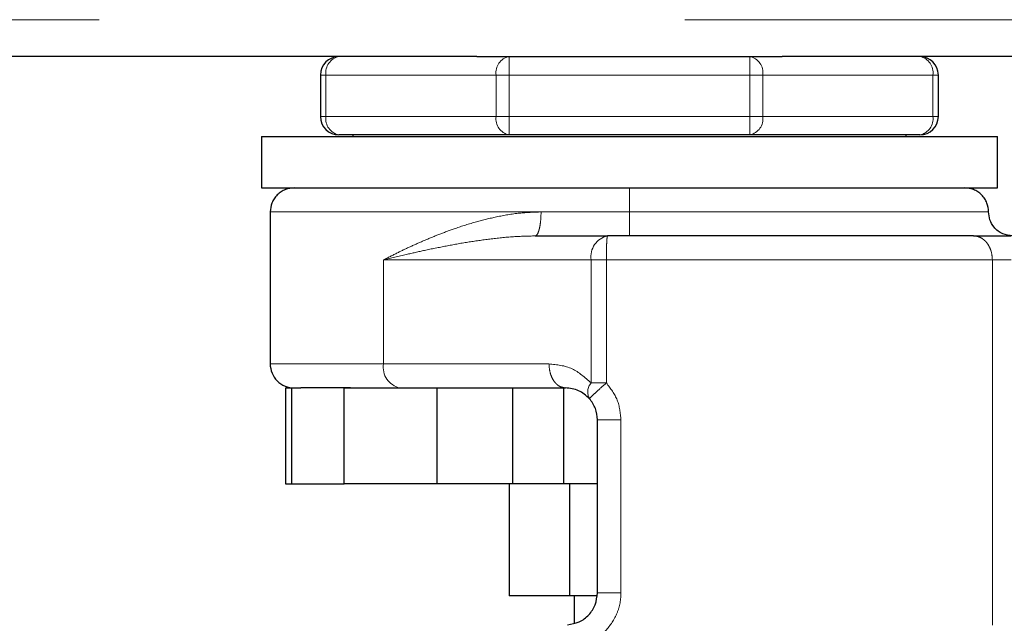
# Model space of a CAD drawing. Header units: millimetres. Extents: x 18 to 260, y 57 to 148.
# Tile 50 of 80: x 159.35 to 161.48, y 58.57 to 59.88. Entities that reach past the tile are written whole.
import ezdxf

# ---------------------------------------------------------------- set-up
doc = ezdxf.new("R2010")
doc.units = ezdxf.units.MM
doc.linetypes.add('PHANTOM', pattern=[12.7, 6.35, -1.27, 1.27, -1.27, 1.27, -1.27])

msp = doc.modelspace()

# ---------------------------------------------------------------- linework, layer by layer
at = {"color": 8, "linetype": 'PHANTOM', "lineweight": 18}
for p, q in [((205.241, 59.8796), (156.111, 59.8796)), ((160.41, 59.7596), (160.41, 59.7996)), ((160.9319, 59.7996), (160.9319, 59.7596)), ((160.0127, 59.7596), (160.001, 59.7596)), ((160.0127, 59.7596), (160.3818, 59.7596)), ((160.0127, 59.6696), (160.0127, 59.7596)), ((160.3818, 59.7596), (160.3818, 59.6696)), ((160.41, 59.7596), (160.3818, 59.7596)), ((160.41, 59.6696), (160.41, 59.7596)), ((160.41, 59.7596), (160.9319, 59.7596)), ((160.9319, 59.7596), (160.9319, 59.6696)), ((160.9602, 59.7596), (160.9319, 59.7596)), ((160.9602, 59.6696), (160.9602, 59.7596)), ((160.9602, 59.7596), (161.3293, 59.7596)), ((161.3293, 59.7596), (161.3293, 59.6696)), ((161.3293, 59.7596), (161.341, 59.7596)), ((160.0127, 59.6696), (160.001, 59.6696)), ((160.0127, 59.6696), (160.3818, 59.6696)), ((160.41, 59.6696), (160.3818, 59.6696)), ((160.41, 59.6696), (160.9319, 59.6696)), ((160.41, 59.6296), (160.41, 59.6696)), ((160.9602, 59.6696), (160.9319, 59.6696)), ((160.9319, 59.6696), (160.9319, 59.6296)), ((160.9602, 59.6696), (161.3293, 59.6696)), ((161.3293, 59.6696), (161.341, 59.6696)), ((159.892, 59.4626), (160.4793, 59.4626)), ((160.4793, 59.4626), (160.671, 59.4626)), ((160.671, 59.4626), (161.45, 59.4626)), ((160.1374, 59.1329), (160.1374, 59.3585)), ((160.1374, 59.3585), (160.5879, 59.3585)), ((160.5879, 59.0915), (160.5879, 59.3585)), ((160.5879, 59.3585), (160.6209, 59.3585)), ((160.6209, 59.3585), (161.4582, 59.3585)), ((160.6209, 59.0915), (160.6209, 59.3585)), ((161.4582, 59.3585), (161.4582, 58.5659)), ((161.4989, 59.3585), (161.4582, 59.3585)), ((160.1374, 59.1329), (159.892, 59.1329)), ((160.4965, 59.1329), (160.1374, 59.1329)), ((160.6209, 59.0915), (160.5879, 59.0915)), ((160.6527, 58.636), (160.6527, 59.0115)), ((160.6527, 58.636), (160.6016, 58.636))]:
    msp.add_line(p, q, dxfattribs=at)
at = {"color": 7, "linetype": 'Continuous', "lineweight": 25}
for p, q in [((160.34, 59.7996), (156.111, 59.7996)), ((160.34, 59.7996), (160.41, 59.7996)), ((160.41, 59.7996), (160.9319, 59.7996)), ((160.9319, 59.7996), (161.0019, 59.7996)), ((192.92, 59.7996), (161.0019, 59.7996)), ((160.001, 59.7596), (160.001, 59.6696)), ((161.341, 59.6696), (161.341, 59.7596)), ((159.8729, 59.6262), (159.8729, 59.5146)), ((159.8729, 59.6262), (161.4691, 59.6262)), ((160.41, 59.6296), (160.041, 59.6296)), ((160.071, 59.6296), (160.071, 59.6262)), ((160.9319, 59.6296), (160.41, 59.6296)), ((161.301, 59.6296), (160.9319, 59.6296)), ((161.271, 59.6262), (161.271, 59.6296)), ((161.4691, 59.5146), (161.4691, 59.6262)), ((159.8729, 59.5146), (161.4691, 59.5146)), ((159.892, 59.4626), (159.892, 59.1329)), ((160.4665, 59.4105), (160.6235, 59.4105)), ((159.9249, 59.0809), (159.9249, 58.8726)), ((159.9249, 59.0809), (159.9386, 59.0809)), ((159.9386, 58.8726), (159.9386, 59.0809)), ((159.9386, 59.0809), (159.9581, 59.0809)), ((160.0525, 58.8726), (160.0525, 59.0809)), ((160.0525, 59.0809), (160.2537, 59.0809)), ((160.2537, 58.8726), (160.2537, 59.0809)), ((160.2537, 59.0809), (160.2604, 59.0809)), ((160.2604, 59.0809), (160.5322, 59.0809)), ((160.4175, 59.0809), (160.4175, 58.8726)), ((160.5287, 58.8726), (160.5287, 59.0809)), ((160.6016, 58.636), (160.6016, 59.0115)), ((159.9249, 58.8726), (159.9386, 58.8726)), ((159.9386, 58.8726), (160.0525, 58.8726)), ((160.2537, 58.8726), (160.0525, 58.8726)), ((160.4175, 58.8726), (160.2537, 58.8726)), ((160.4105, 58.8726), (160.4105, 58.6297)), ((160.5287, 58.8726), (160.4175, 58.8726)), ((160.6016, 58.8726), (160.5287, 58.8726)), ((160.5408, 58.8726), (160.5408, 58.6297)), ((160.5408, 58.6297), (160.4105, 58.6297)), ((160.6004, 58.6297), (160.5408, 58.6297)), ((160.551, 58.6297), (160.551, 58.5704))]:
    msp.add_line(p, q, dxfattribs=at)
for centre, radius, start, end in [((160.041, 59.7596), 0.04, 90, 180), ((161.301, 59.7596), 0.04, 0, 90), ((160.041, 59.6696), 0.04, 180, 270), ((161.301, 59.6696), 0.04, 270, 360), ((159.944, 59.1329), 0.0521, 179.9999, 270)]:
    msp.add_arc(centre, radius, start, end, dxfattribs=at)
at = {"color": 8, "linetype": 'PHANTOM', "lineweight": 18}
for centre, radius, start, end in [((160.0481, 59.7646), 0.0357, 101.4267, 188.0412), ((160.4171, 59.7646), 0.0357, 101.4196, 188.0575), ((160.9249, 59.7646), 0.0357, 351.9425, 78.5804), ((161.2939, 59.7646), 0.0357, 351.9588, 78.5733), ((160.0481, 59.6646), 0.0357, 171.9588, 258.5732), ((160.4171, 59.6646), 0.0357, 171.9426, 258.5804), ((160.9249, 59.6646), 0.0357, 281.4196, 8.0574), ((161.2939, 59.6646), 0.0357, 281.4268, 8.0412), ((160.6336, 59.3654), 0.0463, 102.5925, 188.5883), ((160.1832, 59.126), 0.0463, 171.4102, 257.4019), ((160.6109, 59.0719), 0.0303, 139.4826, 208.9182)]:
    msp.add_arc(centre, radius, start, end, dxfattribs=at)
at = {"color": 7, "linetype": 'Continuous', "lineweight": 25}
for points, knots in [([(159.944, 59.5146), (159.9375, 59.5139), (159.9274, 59.5129), (159.9153, 59.5064), (159.9069, 59.4996), (159.9002, 59.4913), (159.8937, 59.4792), (159.8927, 59.4691), (159.892, 59.4626)], [0, 0, 0, 0, 0.239454, 0.368349, 0.500016, 0.631626, 0.760533, 1, 1, 1, 1]), ([(161.45, 59.4626), (161.4493, 59.4691), (161.4483, 59.4792), (161.4418, 59.4913), (161.4351, 59.4996), (161.4267, 59.5064), (161.4146, 59.5129), (161.4045, 59.5139), (161.398, 59.5146)], [0, 0, 0, 0, 0.239467, 0.368374, 0.499984, 0.631651, 0.760546, 1, 1, 1, 1]), ([(161.5021, 59.4105), (161.4947, 59.4114), (161.4793, 59.4133), (161.4619, 59.4274), (161.4517, 59.4449), (161.4506, 59.4568), (161.45, 59.4626)], [0, 0, 0, 0, 0.270295, 0.562423, 0.789743, 1, 1, 1, 1]), ([(161.4175, 59.4105), (161.3936, 59.4105), (161.3454, 59.4105), (161.2604, 59.4105), (161.1666, 59.4105), (161.0648, 59.4105), (160.9572, 59.4105), (160.8464, 59.4105), (160.7346, 59.4105), (160.6603, 59.4105), (160.6235, 59.4105)], [0, 0, 0, 0, 0.121919, 0.246445, 0.372761, 0.500001, 0.62724, 0.75356, 0.87808, 1, 1, 1, 1]), ([(161.4175, 59.4105), (161.4227, 59.4105), (161.4332, 59.4105), (161.4534, 59.4105), (161.4756, 59.4105), (161.4912, 59.4105), (161.4989, 59.4105)], [0, 0, 0, 0, 0.246842, 0.500001, 0.753206, 1, 1, 1, 1]), ([(160.0663, 59.0809), (160.0498, 59.0809), (160.0167, 59.0809), (159.9802, 59.0809), (159.9654, 59.0809), (159.9581, 59.0809)], [0, 0, 0, 0, 0.3332009, 0.6672989, 1, 1, 1, 1]), ([(160.5844, 59.0572), (160.5766, 59.064), (160.5601, 59.0784), (160.5419, 59.08), (160.5322, 59.0809)], [0, 0, 0, 0, 0.4666896, 1, 1, 1, 1]), ([(160.6016, 59.0115), (160.6008, 59.0199), (160.5992, 59.0367), (160.5893, 59.0504), (160.5844, 59.0572)], [0, 0, 0, 0, 0.499947, 1, 1, 1, 1]), ([(160.5368, 58.5668), (160.5454, 58.5683), (160.5624, 58.5713), (160.5839, 58.5875), (160.5987, 58.6098), (160.6006, 58.6273), (160.6016, 58.636)], [0, 0, 0, 0, 0.252066, 0.501717, 0.75058, 1, 1, 1, 1])]:
    msp.add_open_spline(points, degree=3, knots=knots, dxfattribs=at)
at = {"color": 8, "linetype": 'PHANTOM', "lineweight": 18}
for points, knots in [([(160.671, 59.4626), (160.671, 59.4699), (160.671, 59.4853), (160.671, 59.5027), (160.671, 59.5129), (160.671, 59.5141), (160.671, 59.5146)], [0, 0, 0, 0, 0.270261, 0.562418, 0.789737, 1, 1, 1, 1]), ([(160.4793, 59.4626), (160.4638, 59.462), (160.4308, 59.4608), (160.384, 59.4526), (160.3373, 59.4411), (160.2964, 59.4281), (160.2595, 59.4145), (160.2276, 59.4014), (160.197, 59.3879), (160.1668, 59.3735), (160.1475, 59.3636), (160.1374, 59.3585)], [0, 0, 0, 0, 0.118149, 0.249858, 0.36859, 0.500294, 0.598811, 0.697431, 0.79603, 0.892871, 1, 1, 1, 1]), ([(160.4665, 59.4105), (160.4681, 59.4112), (160.4706, 59.4123), (160.4736, 59.4188), (160.4756, 59.4255), (160.4773, 59.4338), (160.4789, 59.4459), (160.4792, 59.456), (160.4793, 59.4626)], [0, 0, 0, 0, 0.239445, 0.368369, 0.499993, 0.631643, 0.760539, 1, 1, 1, 1]), ([(160.671, 59.4626), (160.671, 59.456), (160.671, 59.4459), (160.671, 59.4338), (160.671, 59.4255), (160.671, 59.4188), (160.671, 59.4123), (160.671, 59.4112), (160.671, 59.4105)], [0, 0, 0, 0, 0.239458, 0.368364, 0.500009, 0.631629, 0.760549, 1, 1, 1, 1]), ([(160.1374, 59.3585), (160.1539, 59.3624), (160.183, 59.3694), (160.2286, 59.3796), (160.2729, 59.3887), (160.32, 59.3971), (160.3686, 59.4041), (160.4173, 59.4093), (160.4507, 59.4101), (160.4665, 59.4105)], [0, 0, 0, 0, 0.165652, 0.293112, 0.439424, 0.581817, 0.722683, 0.868234, 1, 1, 1, 1]), ([(160.6235, 59.4105), (160.6232, 59.4098), (160.6227, 59.4087), (160.6221, 59.4023), (160.6217, 59.3955), (160.6213, 59.3872), (160.621, 59.3751), (160.6209, 59.365), (160.6209, 59.3585)], [0, 0, 0, 0, 0.239449, 0.368366, 0.499991, 0.631645, 0.760544, 1, 1, 1, 1]), ([(161.4582, 59.3585), (161.4577, 59.365), (161.4568, 59.3751), (161.4517, 59.3872), (161.4465, 59.3955), (161.44, 59.4023), (161.4305, 59.4087), (161.4226, 59.4098), (161.4175, 59.4105)], [0, 0, 0, 0, 0.239449, 0.368364, 0.500003, 0.631618, 0.760541, 1, 1, 1, 1]), ([(160.5879, 59.0915), (160.5745, 59.1034), (160.5468, 59.128), (160.5137, 59.1312), (160.4965, 59.1329)], [0, 0, 0, 0, 0.47989, 1, 1, 1, 1]), ([(160.5322, 59.0809), (160.5277, 59.0815), (160.5208, 59.0826), (160.5125, 59.0891), (160.5068, 59.0958), (160.5022, 59.1042), (160.4977, 59.1163), (160.497, 59.1264), (160.4965, 59.1329)], [0, 0, 0, 0, 0.2394694, 0.3683643, 0.4999978, 0.6316326, 0.7605404, 1, 1, 1, 1]), ([(160.5844, 59.0572), (160.5847, 59.0578), (160.5855, 59.0591), (160.5938, 59.0671), (160.6062, 59.0785), (160.6161, 59.0873), (160.6209, 59.0915)], [0, 0, 0, 0, 0.240605, 0.500023, 0.759426, 1, 1, 1, 1]), ([(160.6527, 59.0115), (160.6512, 59.0262), (160.6482, 59.0559), (160.63, 59.0796), (160.6209, 59.0915)], [0, 0, 0, 0, 0.496866, 1, 1, 1, 1]), ([(160.6527, 59.0115), (160.6462, 59.0115), (160.6363, 59.0115), (160.6244, 59.0115), (160.6162, 59.0115), (160.6097, 59.0115), (160.6033, 59.0115), (160.6023, 59.0115), (160.6016, 59.0115)], [0, 0, 0, 0, 0.239695, 0.368497, 0.500008, 0.631471, 0.760297, 1, 1, 1, 1]), ([(160.5332, 58.5148), (160.5486, 58.5174), (160.5794, 58.5224), (160.619, 58.5498), (160.6415, 58.5825), (160.6513, 58.6124), (160.6522, 58.6281), (160.6527, 58.636)], [0, 0, 0, 0, 0.249863, 0.499504, 0.748845, 0.873756, 1, 1, 1, 1])]:
    msp.add_open_spline(points, degree=3, knots=knots, dxfattribs=at)

doc.saveas('drawing.dxf')
